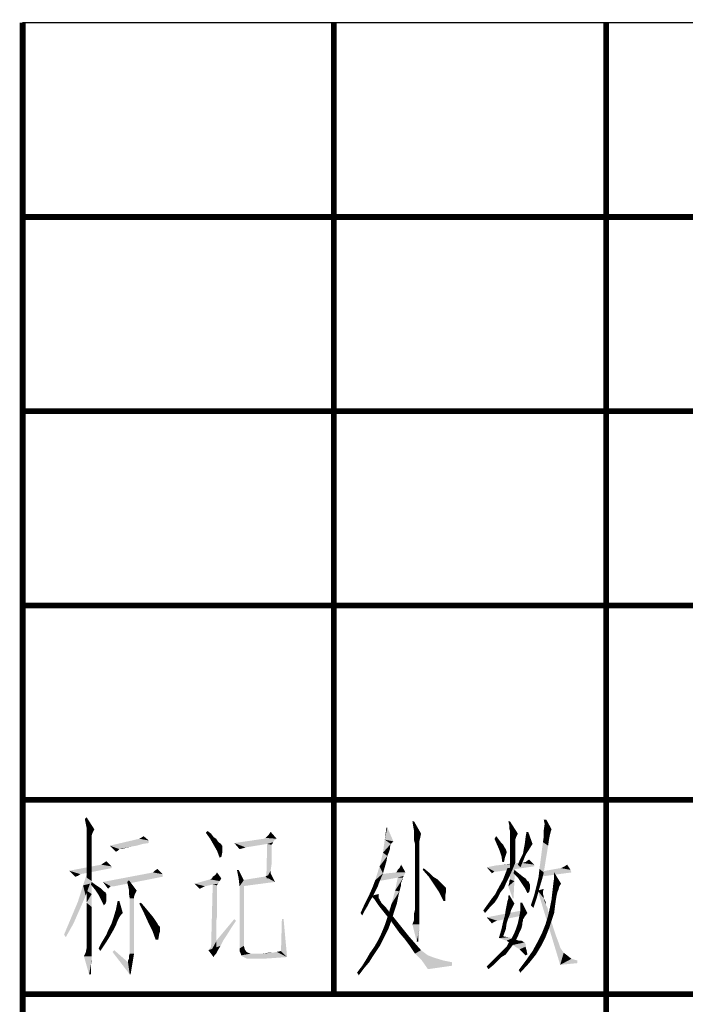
# Model space of a CAD drawing. Header units: millimetres. Extents: x 0 to 1782, y 0 to 1260.
# Tile 50 of 91: x 1227 to 1278, y 74 to 150. Entities that reach past the tile are written whole.
import ezdxf

# ---------------------------------------------------------------- set-up
doc = ezdxf.new("R2010")
doc.units = ezdxf.units.MM
doc.header["$LTSCALE"] = 98.01
doc.layers.get('0').update_dxf_attribs({"linetype": 'CONTINUOUS'})
doc.layers.add('G1000总_DXF_FORMAT', color=7, linetype='CONTINUOUS')

msp = doc.modelspace()

# ---------------------------------------------------------------- linework, layer by layer
at = {"color": 1, "linetype": 'CONTINUOUS'}
for points in [[(1231.861, 88.2), (1231.795, 88.533), (1231.928, 88.667)], [(1231.928, 87.867), (1231.861, 88.2), (1231.928, 88.667)], [(1231.928, 87.867), (1231.928, 88.667), (1232.528, 87.733)], [(1257.194, 88.333), (1257.128, 87.933), (1257.061, 88.333)], [(1257.194, 87.6), (1257.128, 87.933), (1257.194, 88.333)], [(1257.194, 87.6), (1257.194, 88.333), (1257.728, 87.4)], [(1264.594, 88.333), (1264.528, 88.067), (1264.461, 88.333)], [(1264.528, 87.8), (1264.528, 88.067), (1264.594, 88.333)], [(1264.594, 87.6), (1264.528, 87.8), (1264.594, 88.333)], [(1264.594, 87.6), (1264.594, 88.333), (1265.194, 87.4)], [(1267.394, 88.467), (1267.261, 88.133), (1267.194, 88.467)], [(1267.261, 88.133), (1267.394, 88.467), (1267.794, 87.733)], [(1232.528, 87.733), (1231.928, 87.6), (1231.928, 87.867)], [(1231.928, 87.467), (1231.928, 87.6), (1232.528, 87.733)], [(1231.928, 87.467), (1232.528, 87.733), (1232.395, 87.467)], [(1232.395, 87.467), (1231.928, 87.333), (1231.928, 87.467)], [(1231.928, 87.333), (1232.395, 87.467), (1232.328, 87.267)], [(1241.128, 87.467), (1241.261, 87.6), (1241.528, 87.4)], [(1241.528, 87.4), (1241.461, 87), (1241.128, 87.467)], [(1245.995, 87.333), (1246.128, 87.533), (1246.595, 87)], [(1255.128, 87.867), (1254.928, 86.933), (1255.061, 87.867)], [(1254.928, 86.933), (1255.128, 87.867), (1255.594, 86.8)], [(1257.728, 87.4), (1257.194, 87.333), (1257.194, 87.6)], [(1265.194, 87.4), (1264.594, 87.4), (1264.594, 87.6)], [(1265.728, 86.6), (1265.794, 87.133), (1265.994, 87.533)], [(1265.728, 86.6), (1265.994, 87.533), (1266.328, 86.6)], [(1265.994, 87.533), (1265.794, 87.133), (1265.861, 87.533)], [(1267.794, 87.733), (1267.194, 87.667), (1267.261, 88.133)], [(1267.194, 87.667), (1267.794, 87.733), (1267.728, 87.533)], [(1267.728, 87.533), (1267.194, 87.2), (1267.194, 87.667)], [(1267.728, 87.533), (1267.661, 87.267), (1267.194, 87.2)], [(1232.328, 87.267), (1231.928, 87.067), (1231.928, 87.333)], [(1232.328, 87.267), (1232.328, 87.133), (1231.928, 87.067)], [(1231.928, 87.067), (1232.328, 87.133), (1232.328, 86.867)], [(1232.328, 86.867), (1231.928, 86.667), (1231.928, 87.067)], [(1231.928, 86.667), (1232.328, 86.867), (1232.328, 86.533)], [(1232.328, 86.533), (1231.928, 86.2), (1231.928, 86.667)], [(1236.728, 86.867), (1233.728, 86.467), (1235.995, 87)], [(1236.728, 86.867), (1236.728, 86.667), (1233.728, 86.467)], [(1236.728, 86.667), (1236.261, 86.6), (1233.728, 86.467)], [(1236.728, 86.867), (1235.995, 87), (1236.128, 87.067)], [(1236.128, 87.067), (1236.328, 87.2), (1236.728, 86.867)], [(1241.528, 87.4), (1241.728, 87.133), (1241.461, 87)], [(1241.461, 87), (1241.728, 87.133), (1241.928, 87)], [(1241.928, 87), (1241.728, 86.533), (1241.461, 87)], [(1241.928, 87), (1242.061, 86.8), (1241.728, 86.533)], [(1242.061, 86.8), (1242.195, 86.667), (1241.728, 86.533)], [(1242.195, 86.667), (1242.328, 86.6), (1241.728, 86.533)], [(1246.595, 87), (1246.395, 86.867), (1243.328, 86.667)], [(1246.595, 87), (1243.328, 86.667), (1245.595, 87)], [(1246.395, 86.867), (1246.328, 86.733), (1243.328, 86.667)], [(1245.861, 86.6), (1243.328, 86.667), (1246.328, 86.733)], [(1243.328, 86.667), (1245.861, 86.6), (1244.195, 86.333)], [(1244.195, 86.333), (1243.728, 86.2), (1243.328, 86.667)], [(1246.595, 87), (1245.595, 87), (1245.728, 87.067)], [(1246.595, 87), (1245.728, 87.067), (1245.861, 87.2)], [(1246.595, 87), (1245.861, 87.2), (1245.995, 87.333)], [(1245.861, 86.6), (1246.328, 86.733), (1246.261, 86.6)], [(1255.394, 86.6), (1254.794, 85.933), (1254.928, 86.933)], [(1254.928, 86.933), (1255.594, 86.8), (1255.394, 86.6)], [(1257.194, 87.2), (1257.194, 87.333), (1257.728, 87.4)], [(1257.194, 87.067), (1257.194, 87.2), (1257.728, 87.4)], [(1257.194, 87.067), (1257.728, 87.4), (1257.661, 87.067)], [(1257.661, 87.067), (1257.194, 86.867), (1257.194, 87.067)], [(1257.194, 86.867), (1257.661, 87.067), (1257.594, 86.8)], [(1257.594, 86.8), (1257.261, 86.6), (1257.194, 86.867)], [(1257.594, 86.8), (1257.594, 86.733), (1257.261, 86.6)], [(1257.261, 86.6), (1257.594, 86.733), (1257.594, 86.533)], [(1263.394, 87), (1263.528, 87.2), (1263.728, 86.933)], [(1263.728, 86.933), (1263.594, 86.533), (1263.394, 87)], [(1263.728, 86.933), (1263.928, 86.667), (1263.594, 86.533)], [(1263.594, 86.533), (1263.928, 86.667), (1264.061, 86.533)], [(1265.194, 87.4), (1264.594, 87.333), (1264.594, 87.4)], [(1264.594, 87.2), (1264.594, 87.333), (1265.194, 87.4)], [(1264.594, 87.2), (1265.194, 87.4), (1265.061, 87.133)], [(1265.061, 87.133), (1264.594, 87), (1264.594, 87.2)], [(1264.594, 87), (1265.061, 87.133), (1264.994, 86.933)], [(1264.994, 86.933), (1264.594, 86.8), (1264.594, 87)], [(1264.594, 86.8), (1264.994, 86.933), (1264.994, 86.8)], [(1264.994, 86.8), (1264.994, 86.667), (1264.594, 86.533)], [(1264.994, 86.8), (1264.594, 86.533), (1264.594, 86.8)], [(1264.994, 86.667), (1264.994, 86.6), (1264.594, 86.533)], [(1267.528, 86.467), (1266.861, 84.667), (1267.128, 86.733)], [(1267.594, 86.933), (1267.128, 86.733), (1267.194, 87.2)], [(1267.128, 86.733), (1267.594, 86.933), (1267.528, 86.467)], [(1267.194, 87.2), (1267.661, 87.267), (1267.594, 86.933)], [(1231.928, 86.2), (1232.328, 86.533), (1232.328, 86)], [(1232.328, 86), (1231.928, 85.533), (1231.928, 86.2)], [(1231.928, 85.533), (1232.328, 86), (1232.328, 85.4)], [(1233.728, 86.467), (1236.261, 86.6), (1235.795, 86.467)], [(1233.728, 86.467), (1235.795, 86.467), (1235.395, 86.4)], [(1233.728, 86.467), (1235.395, 86.4), (1234.461, 86.2)], [(1234.461, 86.2), (1234.195, 86), (1233.728, 86.467)], [(1234.461, 86.2), (1234.395, 86.133), (1234.195, 86)], [(1234.395, 86.133), (1234.328, 86.067), (1234.195, 86)], [(1235.395, 86.4), (1235.128, 86.333), (1234.461, 86.2)], [(1235.128, 86.333), (1234.861, 86.267), (1234.461, 86.2)], [(1234.528, 86.2), (1234.461, 86.2), (1234.861, 86.267)], [(1234.595, 86.2), (1234.528, 86.2), (1234.861, 86.267)], [(1234.595, 86.2), (1234.861, 86.267), (1234.661, 86.2)], [(1241.728, 86.533), (1242.328, 86.6), (1242.328, 86.533)], [(1242.328, 86.533), (1241.995, 86.067), (1241.728, 86.533)], [(1242.328, 86.533), (1242.395, 86.467), (1241.995, 86.067)], [(1242.395, 86.467), (1242.395, 86.333), (1241.995, 86.067)], [(1242.395, 86.333), (1242.395, 86.2), (1241.995, 86.067)], [(1241.995, 86.067), (1242.395, 86.2), (1242.395, 85.933)], [(1242.395, 85.933), (1242.195, 85.533), (1241.995, 86.067)], [(1242.395, 85.933), (1242.328, 85.6), (1242.195, 85.533)], [(1244.195, 86.333), (1243.995, 86.267), (1243.728, 86.2)], [(1246.195, 86.533), (1245.795, 83.933), (1245.861, 86.6)], [(1246.195, 86.533), (1246.195, 86.467), (1245.795, 83.933)], [(1246.195, 86.467), (1246.195, 86.333), (1245.795, 83.933)], [(1246.195, 86.333), (1246.195, 86.133), (1245.795, 83.933)], [(1246.195, 86.133), (1246.195, 85.8), (1245.795, 83.933)], [(1245.861, 86.6), (1246.261, 86.6), (1246.195, 86.533)], [(1255.128, 85.667), (1254.528, 84.867), (1254.794, 85.933)], [(1255.394, 86.6), (1255.328, 86.333), (1254.794, 85.933)], [(1255.328, 86.333), (1255.328, 86.2), (1254.794, 85.933)], [(1255.328, 86.2), (1255.261, 86), (1254.794, 85.933)], [(1254.794, 85.933), (1255.261, 86), (1255.128, 85.667)], [(1257.594, 86.533), (1257.261, 86.267), (1257.261, 86.6)], [(1257.261, 86.267), (1257.594, 86.533), (1257.594, 86.267)], [(1257.594, 86.267), (1257.594, 85.867), (1257.261, 85.8)], [(1257.594, 86.267), (1257.261, 85.8), (1257.261, 86.267)], [(1264.061, 86.533), (1263.794, 86.067), (1263.594, 86.533)], [(1264.061, 86.533), (1264.128, 86.4), (1263.794, 86.067)], [(1264.128, 86.4), (1264.261, 86.2), (1263.794, 86.067)], [(1263.794, 86.067), (1264.261, 86.2), (1264.328, 86)], [(1264.328, 86), (1263.928, 85.667), (1263.794, 86.067)], [(1264.328, 86), (1264.328, 85.933), (1263.928, 85.667)], [(1264.328, 85.933), (1264.261, 85.733), (1263.928, 85.667)], [(1264.594, 86.533), (1264.994, 86.6), (1264.994, 86.533)], [(1264.994, 86.533), (1264.994, 86.4), (1264.594, 86.267)], [(1264.994, 86.533), (1264.594, 86.267), (1264.594, 86.533)], [(1264.594, 86.267), (1264.994, 86.4), (1264.994, 86.2)], [(1264.994, 86.2), (1264.594, 85.933), (1264.594, 86.267)], [(1264.994, 86.2), (1264.994, 86), (1264.594, 85.933)], [(1264.594, 85.933), (1264.994, 86), (1264.994, 85.733)], [(1264.994, 85.733), (1264.594, 85.6), (1264.594, 85.933)], [(1265.994, 86.067), (1265.594, 85.867), (1265.661, 86.267)], [(1265.594, 85.867), (1265.994, 86.067), (1265.861, 85.867)], [(1266.328, 86.6), (1265.661, 86.267), (1265.728, 86.6)], [(1265.661, 86.267), (1266.328, 86.6), (1265.994, 86.067)], [(1266.861, 84.667), (1267.528, 86.467), (1267.194, 84.4)], [(1232.328, 85.4), (1231.928, 84.8), (1231.928, 85.533)], [(1231.928, 84.8), (1232.328, 85.4), (1232.328, 84.6)], [(1233.861, 84.867), (1233.061, 85), (1233.261, 85.133)], [(1233.261, 85.133), (1233.461, 85.267), (1233.861, 84.867)], [(1246.195, 85.8), (1246.195, 85.467), (1245.795, 83.933)], [(1246.195, 85.467), (1246.195, 85), (1245.795, 83.933)], [(1255.128, 85.667), (1255.061, 85.267), (1254.528, 84.867)], [(1254.528, 84.867), (1255.061, 85.267), (1254.794, 84.333)], [(1257.261, 85.8), (1257.594, 85.867), (1257.594, 85.467)], [(1257.594, 85.467), (1257.261, 85.333), (1257.261, 85.8)], [(1257.261, 85.333), (1257.594, 85.467), (1257.594, 84.933)], [(1257.594, 84.933), (1257.261, 84.733), (1257.261, 85.333)], [(1263.928, 85.667), (1264.261, 85.733), (1264.194, 85.533)], [(1264.194, 85.533), (1263.994, 85.2), (1263.928, 85.667)], [(1263.994, 85.2), (1264.194, 85.533), (1264.128, 85.2)], [(1264.594, 85.6), (1264.994, 85.733), (1264.994, 85.467)], [(1264.994, 85.467), (1264.594, 85.2), (1264.594, 85.6)], [(1264.594, 85.2), (1264.994, 85.467), (1264.994, 85.133)], [(1264.994, 85.133), (1264.594, 84.867), (1264.594, 85.2)], [(1264.594, 84.6), (1264.594, 84.867), (1264.994, 85.133)], [(1264.594, 84.4), (1264.594, 84.6), (1264.994, 85.133)], [(1264.594, 84.2), (1264.594, 84.4), (1264.994, 85.133)], [(1264.594, 84.067), (1264.594, 84.2), (1264.994, 85.133)], [(1264.594, 84), (1264.594, 84.067), (1264.994, 85.133)], [(1264.594, 83.933), (1264.594, 84), (1264.994, 85.133)], [(1264.594, 83.867), (1264.594, 83.933), (1264.994, 85.133)], [(1264.594, 83.867), (1264.994, 85.133), (1264.928, 83.733)], [(1265.528, 85.133), (1264.994, 85.067), (1265.328, 85.133)], [(1266.461, 85), (1264.994, 85.067), (1265.528, 85.133)], [(1265.594, 85.267), (1265.194, 85), (1265.394, 85.467)], [(1265.194, 85), (1265.594, 85.267), (1265.394, 84.8)], [(1265.861, 85.867), (1265.728, 85.6), (1265.394, 85.467)], [(1265.861, 85.867), (1265.394, 85.467), (1265.594, 85.867)], [(1265.394, 85.467), (1265.728, 85.6), (1265.594, 85.267)], [(1265.794, 85.2), (1265.528, 85.133), (1265.728, 85.2)], [(1266.461, 85), (1265.528, 85.133), (1265.794, 85.2)], [(1265.794, 85.2), (1265.861, 85.267), (1266.061, 85.4)], [(1265.794, 85.2), (1266.061, 85.4), (1266.461, 85)], [(1233.861, 84.867), (1230.595, 84.533), (1233.061, 85)], [(1233.861, 84.867), (1233.861, 84.733), (1230.595, 84.533)], [(1230.595, 84.533), (1233.861, 84.733), (1231.461, 84.267)], [(1231.461, 84.267), (1231.061, 84.067), (1230.595, 84.533)], [(1232.195, 83.533), (1231.661, 83.4), (1232.061, 84.6)], [(1232.328, 84.6), (1231.928, 84), (1231.928, 84.8)], [(1231.928, 84), (1232.328, 84.6), (1232.328, 83.733)], [(1237.795, 84.267), (1233.195, 83.667), (1237.061, 84.4)], [(1237.061, 84.4), (1237.195, 84.533), (1237.395, 84.667)], [(1237.061, 84.4), (1237.395, 84.667), (1237.795, 84.267)], [(1241.861, 84.2), (1241.995, 84.4), (1242.328, 83.933)], [(1243.661, 84.6), (1243.661, 83.933), (1243.528, 84.6)], [(1243.661, 83.933), (1243.661, 84.6), (1244.061, 83.8)], [(1246.195, 85), (1246.128, 84.533), (1245.795, 83.933)], [(1245.795, 83.933), (1246.128, 84.533), (1246.128, 83.933)], [(1254.794, 84.333), (1254.194, 83.8), (1254.528, 84.867)], [(1256.528, 84.4), (1254.528, 84.267), (1255.794, 84.4)], [(1254.528, 84.267), (1256.528, 84.4), (1256.461, 84.267)], [(1256.528, 84.4), (1255.794, 84.4), (1255.861, 84.467)], [(1255.861, 84.467), (1255.928, 84.6), (1256.061, 84.733)], [(1256.528, 84.4), (1255.861, 84.467), (1256.061, 84.733)], [(1256.061, 84.733), (1256.194, 85), (1256.528, 84.4)], [(1257.261, 84.733), (1257.594, 84.933), (1257.594, 84.267)], [(1257.594, 84.267), (1257.261, 84.067), (1257.261, 84.733)], [(1257.861, 84.6), (1257.928, 84.733), (1258.328, 84.4)], [(1258.328, 84.4), (1258.328, 84.067), (1257.861, 84.6)], [(1258.328, 84.067), (1258.328, 84.4), (1258.661, 84.067)], [(1266.461, 84.867), (1262.794, 84.8), (1263.461, 84.933)], [(1263.394, 84.467), (1262.794, 84.8), (1266.461, 84.867)], [(1263.394, 84.467), (1263.194, 84.333), (1262.794, 84.8)], [(1263.394, 84.467), (1266.461, 84.867), (1263.594, 84.467)], [(1266.461, 85), (1263.461, 84.933), (1264.061, 85)], [(1263.461, 84.933), (1266.461, 85), (1266.461, 84.867)], [(1264.994, 85.067), (1264.061, 85), (1264.594, 85.067)], [(1266.461, 85), (1264.061, 85), (1264.994, 85.067)], [(1264.594, 84.2), (1264.061, 83.867), (1264.394, 84.733)], [(1264.394, 84.733), (1264.861, 84.8), (1264.594, 84.2)], [(1264.861, 84.333), (1264.928, 84.6), (1265.594, 84.067)], [(1267.194, 84.4), (1266.794, 84.067), (1266.861, 84.667)], [(1266.794, 84.067), (1267.194, 84.4), (1267.061, 83.867)], [(1269.328, 84.4), (1266.861, 84.067), (1266.994, 84.467)], [(1268.528, 84.733), (1269.261, 84.6), (1266.994, 84.467)], [(1268.528, 84.733), (1266.994, 84.467), (1268.461, 84.733)], [(1266.994, 84.467), (1269.261, 84.6), (1269.328, 84.4)], [(1267.994, 84), (1267.994, 84.4), (1268.528, 83.533)], [(1269.261, 84.6), (1268.528, 84.733), (1268.661, 84.8)], [(1269.261, 84.6), (1268.661, 84.8), (1268.794, 84.867)], [(1268.794, 84.867), (1268.994, 85), (1269.261, 84.6)], [(1231.461, 84.267), (1231.261, 84.133), (1231.061, 84.067)], [(1232.328, 83.733), (1231.928, 83), (1231.928, 84)], [(1231.928, 83), (1232.328, 83.733), (1232.328, 82.733)], [(1232.261, 83.467), (1232.328, 83.667), (1232.595, 83.467)], [(1237.795, 84.267), (1237.795, 84.067), (1233.195, 83.667)], [(1233.795, 83.333), (1233.195, 83.667), (1237.795, 84.067)], [(1233.195, 83.667), (1233.795, 83.333), (1233.728, 83.267)], [(1233.728, 83.267), (1233.595, 83.133), (1233.195, 83.667)], [(1233.928, 83.333), (1233.795, 83.333), (1237.795, 84.067)], [(1233.928, 83.333), (1237.795, 84.067), (1234.061, 83.333)], [(1235.128, 83.4), (1235.061, 83.667), (1235.195, 83.8)], [(1235.195, 83.067), (1235.128, 83.4), (1235.195, 83.8)], [(1235.195, 83.067), (1235.195, 83.8), (1235.795, 83)], [(1242.195, 83.733), (1240.261, 83.533), (1241.461, 83.867)], [(1242.195, 83.733), (1242.128, 83.6), (1240.261, 83.533)], [(1242.328, 83.933), (1241.461, 83.867), (1241.595, 83.933)], [(1241.461, 83.867), (1242.328, 83.933), (1242.195, 83.733)], [(1241.595, 83.933), (1241.661, 84.067), (1241.861, 84.2)], [(1242.328, 83.933), (1241.595, 83.933), (1241.861, 84.2)], [(1244.061, 83.8), (1243.728, 83.333), (1243.661, 83.933)], [(1243.728, 83.333), (1244.061, 83.8), (1244.061, 78.733)], [(1245.728, 84.067), (1243.928, 83.8), (1245.595, 84.067)], [(1246.461, 83.667), (1243.928, 83.8), (1245.728, 84.067)], [(1246.461, 83.667), (1243.928, 83.333), (1243.928, 83.8)], [(1245.728, 84.067), (1245.795, 84.133), (1245.995, 84.2)], [(1246.461, 83.667), (1245.728, 84.067), (1245.995, 84.2)], [(1245.995, 84.2), (1246.128, 84.333), (1246.461, 83.667)], [(1254.461, 83.533), (1253.994, 83.267), (1254.194, 83.8)], [(1254.194, 83.8), (1254.794, 84.333), (1254.461, 83.533)], [(1256.461, 84.267), (1256.394, 84.133), (1254.461, 83.733)], [(1256.461, 84.267), (1254.461, 83.733), (1254.528, 84.267)], [(1256.394, 84.133), (1255.928, 84), (1254.461, 83.733)], [(1256.328, 84), (1256.328, 83.933), (1255.728, 83)], [(1256.328, 84), (1255.728, 83), (1255.928, 84)], [(1256.328, 83.933), (1256.261, 83.8), (1255.728, 83)], [(1256.261, 83.8), (1256.261, 83.733), (1255.728, 83)], [(1256.261, 83.733), (1256.194, 83.6), (1255.728, 83)], [(1255.928, 84), (1256.394, 84.133), (1256.328, 84)], [(1256.328, 83.933), (1256.328, 83.867), (1256.261, 83.8)], [(1257.261, 84.067), (1257.594, 84.267), (1257.594, 83.6)], [(1257.594, 83.6), (1257.261, 83.4), (1257.261, 84.067)], [(1258.661, 84.067), (1258.728, 83.467), (1258.328, 84.067)], [(1258.661, 84.067), (1258.994, 83.867), (1258.728, 83.467)], [(1258.994, 83.867), (1259.194, 83.667), (1258.728, 83.467)], [(1258.728, 83.467), (1259.194, 83.667), (1259.394, 83.467)], [(1264.328, 83.667), (1263.661, 83.133), (1264.061, 83.867)], [(1264.328, 83.667), (1264.128, 83.2), (1263.661, 83.133)], [(1264.061, 83.867), (1264.594, 84.2), (1264.328, 83.667)], [(1264.461, 83.333), (1264.528, 83.6), (1264.928, 83.733)], [(1264.794, 82.4), (1264.461, 83.333), (1264.928, 83.733)], [(1264.928, 83.733), (1264.528, 83.733), (1264.594, 83.867)], [(1264.928, 83.733), (1264.528, 83.6), (1264.528, 83.733)], [(1264.794, 82.4), (1264.928, 83.733), (1264.861, 82.4)], [(1265.594, 84.067), (1265.194, 84), (1264.861, 84.333)], [(1265.194, 84), (1265.594, 84.067), (1265.794, 83.933)], [(1265.794, 83.933), (1265.461, 83.6), (1265.194, 84)], [(1265.794, 83.933), (1265.928, 83.733), (1265.461, 83.6)], [(1265.928, 83.733), (1266.061, 83.667), (1265.461, 83.6)], [(1265.461, 83.6), (1266.061, 83.667), (1266.061, 83.6)], [(1267.061, 83.867), (1266.661, 83.467), (1266.794, 84.067)], [(1266.661, 83.467), (1267.061, 83.867), (1266.861, 83.2)], [(1268.528, 83.533), (1267.928, 83.533), (1267.994, 84)], [(1231.861, 82.6), (1231.261, 82.133), (1231.661, 83.4)], [(1231.661, 83.4), (1232.195, 83.533), (1231.861, 82.6)], [(1232.328, 82.733), (1231.928, 82.067), (1231.928, 83)], [(1232.595, 83.467), (1232.595, 83.067), (1232.261, 83.467)], [(1232.595, 83.467), (1232.795, 83.333), (1232.595, 83.067)], [(1232.795, 83.333), (1232.995, 83.2), (1232.595, 83.067)], [(1232.595, 83.067), (1232.995, 83.2), (1233.128, 83.067)], [(1233.128, 83.067), (1232.861, 82.667), (1232.595, 83.067)], [(1233.128, 83.067), (1233.261, 82.933), (1232.861, 82.667)], [(1233.261, 82.933), (1233.395, 82.867), (1232.861, 82.667)], [(1233.395, 82.867), (1233.395, 82.8), (1232.861, 82.667)], [(1235.795, 83), (1235.195, 82.8), (1235.195, 83.067)], [(1235.195, 82.8), (1235.795, 83), (1235.661, 82.733)], [(1240.261, 83.533), (1242.128, 83.6), (1242.061, 83.533)], [(1240.261, 83.533), (1242.061, 83.533), (1241.661, 83.467)], [(1240.261, 83.533), (1241.661, 83.467), (1241.061, 83.333)], [(1241.061, 83.333), (1240.661, 83.133), (1240.261, 83.533)], [(1241.061, 83.333), (1240.928, 83.267), (1240.661, 83.133)], [(1241.995, 83.4), (1241.528, 78.333), (1241.661, 83.467)], [(1241.995, 83.4), (1241.995, 83.333), (1241.528, 78.333)], [(1241.995, 83.333), (1241.995, 83.2), (1241.528, 78.333)], [(1241.995, 83.2), (1241.995, 83.067), (1241.528, 78.333)], [(1241.995, 83.067), (1241.995, 82.867), (1241.528, 78.333)], [(1241.995, 82.867), (1241.995, 82.667), (1241.528, 78.333)], [(1241.661, 83.467), (1242.061, 83.533), (1241.995, 83.4)], [(1244.061, 78.733), (1243.728, 78.533), (1243.728, 83.333)], [(1254.261, 83.067), (1253.728, 82.667), (1253.994, 83.267)], [(1254.261, 83.067), (1254.128, 82.8), (1253.728, 82.667)], [(1254.461, 83.533), (1254.394, 83.333), (1253.994, 83.267)], [(1253.994, 83.267), (1254.394, 83.333), (1254.261, 83.067)], [(1256.061, 82.933), (1255.461, 82), (1255.728, 83)], [(1256.061, 82.933), (1255.994, 82.667), (1255.461, 82)], [(1256.194, 83.6), (1256.194, 83.4), (1255.728, 83)], [(1256.194, 83.4), (1256.128, 83.2), (1255.728, 83)], [(1255.728, 83), (1256.128, 83.2), (1256.061, 82.933)], [(1257.261, 83.4), (1257.594, 83.6), (1257.594, 82.867)], [(1257.594, 82.867), (1257.261, 82.8), (1257.261, 83.4)], [(1257.261, 82.333), (1257.261, 82.8), (1257.594, 82.867)], [(1257.261, 82.333), (1257.594, 82.867), (1257.594, 82.267)], [(1259.394, 83.467), (1259.128, 82.867), (1258.728, 83.467)], [(1259.394, 83.467), (1259.528, 83.333), (1259.128, 82.867)], [(1259.528, 83.333), (1259.594, 83.267), (1259.128, 82.867)], [(1259.594, 83.267), (1259.661, 83.2), (1259.128, 82.867)], [(1259.661, 83.2), (1259.661, 83.133), (1259.128, 82.867)], [(1259.661, 83.133), (1259.661, 82.933), (1259.128, 82.867)], [(1259.128, 82.867), (1259.661, 82.933), (1259.594, 82.6)], [(1259.594, 82.6), (1259.461, 82.2), (1259.128, 82.867)], [(1263.861, 82.867), (1263.461, 82.733), (1263.661, 83.133)], [(1263.461, 82.733), (1263.861, 82.867), (1263.661, 82.467)], [(1263.661, 83.133), (1264.128, 83.2), (1263.861, 82.867)], [(1266.061, 83.6), (1265.728, 83.2), (1265.461, 83.6)], [(1266.061, 83.6), (1266.128, 83.467), (1265.728, 83.2)], [(1266.128, 83.467), (1266.128, 83.333), (1265.728, 83.2)], [(1265.728, 83.2), (1266.128, 83.333), (1266.128, 83.133)], [(1266.128, 83.133), (1265.928, 82.8), (1265.728, 83.2)], [(1266.128, 83.133), (1266.061, 82.867), (1265.928, 82.8)], [(1266.861, 83.2), (1266.461, 82.667), (1266.661, 83.467)], [(1266.461, 82.667), (1266.861, 83.2), (1266.661, 82.467)], [(1266.728, 83), (1267.194, 83.133), (1267.128, 82.933)], [(1266.728, 83), (1267.128, 82.933), (1267.128, 82.733)], [(1266.728, 83), (1267.128, 82.733), (1267.194, 82.4)], [(1267.194, 82.4), (1268.461, 77.267), (1266.728, 83)], [(1268.261, 82.933), (1268.194, 82.667), (1267.794, 82.333)], [(1268.261, 82.933), (1267.794, 82.333), (1267.861, 82.933)], [(1268.528, 83.533), (1268.394, 83.333), (1267.861, 82.933)], [(1268.528, 83.533), (1267.861, 82.933), (1267.928, 83.533)], [(1268.394, 83.333), (1268.328, 83.067), (1267.861, 82.933)], [(1267.861, 82.933), (1268.328, 83.067), (1268.261, 82.933)], [(1231.395, 81.533), (1230.728, 80.867), (1231.261, 82.133)], [(1231.261, 82.133), (1231.861, 82.6), (1231.395, 81.533)], [(1231.928, 82.067), (1232.328, 82.733), (1232.328, 81.733)], [(1233.395, 82.8), (1233.461, 82.733), (1232.861, 82.667)], [(1232.861, 82.667), (1233.461, 82.733), (1233.461, 82.6)], [(1233.461, 82.6), (1233.061, 82.267), (1232.861, 82.667)], [(1233.461, 82.6), (1233.461, 82.467), (1233.061, 82.267)], [(1233.061, 82.267), (1233.461, 82.467), (1233.461, 82.2)], [(1233.461, 82.2), (1233.261, 81.867), (1233.061, 82.267)], [(1233.461, 82.2), (1233.395, 82), (1233.261, 81.867)], [(1234.461, 82.2), (1234.195, 81.533), (1234.328, 82.2)], [(1234.195, 81.533), (1234.461, 82.2), (1234.728, 81.267)], [(1235.661, 82.733), (1235.261, 82.4), (1235.195, 82.8)], [(1235.661, 82.733), (1235.595, 82.533), (1235.261, 82.4)], [(1235.261, 82.4), (1235.595, 82.533), (1235.595, 82.4)], [(1235.595, 82.4), (1235.595, 82.133), (1235.261, 78.133)], [(1235.595, 82.4), (1235.261, 78.133), (1235.261, 82.4)], [(1235.595, 82.133), (1235.595, 81.8), (1235.261, 78.133)], [(1241.995, 82.667), (1241.995, 82.4), (1241.528, 78.333)], [(1241.995, 82.4), (1241.995, 82.133), (1241.528, 78.333)], [(1241.995, 82.133), (1241.995, 81.8), (1241.528, 78.333)], [(1253.994, 82.533), (1253.394, 82), (1253.728, 82.667)], [(1253.994, 82.533), (1253.794, 82.2), (1253.394, 82)], [(1253.394, 82), (1253.794, 82.2), (1253.594, 81.8)], [(1253.728, 82.667), (1254.128, 82.8), (1253.994, 82.533)], [(1253.928, 82.6), (1254.461, 82.733), (1254.461, 82.6)], [(1254.461, 82.6), (1253.928, 82.533), (1253.928, 82.6)], [(1253.994, 82.467), (1253.928, 82.533), (1254.461, 82.6)], [(1253.994, 82.467), (1254.461, 82.6), (1254.461, 82.467)], [(1254.461, 82.467), (1254.128, 82.333), (1253.994, 82.467)], [(1254.461, 82.467), (1254.461, 82.4), (1254.128, 82.333)], [(1254.128, 82.333), (1254.461, 82.4), (1254.528, 82.333)], [(1254.528, 82.333), (1254.261, 82.133), (1254.128, 82.333)], [(1254.528, 82.333), (1254.528, 82.267), (1254.261, 82.133)], [(1254.528, 82.267), (1254.594, 82.2), (1254.261, 82.133)], [(1254.261, 82.133), (1254.594, 82.2), (1254.661, 82.067)], [(1254.661, 82.067), (1254.394, 81.933), (1254.261, 82.133)], [(1255.461, 82), (1255.994, 82.667), (1255.861, 82)], [(1257.594, 82.267), (1257.261, 81.867), (1257.261, 82.333)], [(1257.261, 81.867), (1257.594, 82.267), (1257.594, 81.733)], [(1259.461, 82.2), (1259.594, 82.6), (1259.594, 82.2)], [(1263.394, 82.067), (1262.861, 81.933), (1263.194, 82.4)], [(1263.661, 82.467), (1263.194, 82.4), (1263.461, 82.733)], [(1263.194, 82.4), (1263.661, 82.467), (1263.394, 82.067)], [(1264.928, 82), (1264.328, 81.867), (1264.394, 82.2)], [(1264.928, 82), (1264.394, 82.2), (1264.461, 82.4)], [(1264.461, 82.4), (1264.461, 82.6), (1264.528, 82.667)], [(1264.461, 82.4), (1264.528, 82.667), (1264.928, 82)], [(1266.661, 82.467), (1266.194, 81.867), (1266.461, 82.667)], [(1266.194, 81.867), (1266.661, 82.467), (1266.394, 81.667)], [(1267.128, 82.733), (1267.194, 82.533), (1267.194, 82.467)], [(1267.128, 82.733), (1267.194, 82.467), (1267.194, 82.4)], [(1267.194, 82.4), (1267.261, 82.267), (1267.328, 81.933)], [(1267.194, 82.4), (1267.328, 81.933), (1268.461, 77.267)], [(1267.261, 82.267), (1267.328, 82.133), (1267.328, 81.933)], [(1268.128, 82.267), (1267.661, 81.667), (1267.794, 82.333)], [(1268.128, 82.267), (1268.061, 81.8), (1267.661, 81.667)], [(1267.794, 82.333), (1268.194, 82.667), (1268.128, 82.267)], [(1230.728, 80.867), (1231.395, 81.533), (1230.928, 80.467)], [(1232.328, 81.733), (1231.928, 81.2), (1231.928, 82.067)], [(1231.928, 81.2), (1232.328, 81.733), (1232.328, 80.867)], [(1234.728, 81.267), (1233.995, 80.867), (1234.195, 81.533)], [(1235.595, 81.8), (1235.595, 81.333), (1235.261, 78.133)], [(1235.595, 81.333), (1235.595, 80.733), (1235.261, 78.133)], [(1235.995, 82), (1236.128, 82.067), (1236.528, 81.6)], [(1236.528, 81.6), (1236.328, 81.333), (1235.995, 82)], [(1236.328, 81.333), (1236.528, 81.6), (1236.861, 81.2)], [(1236.861, 81.2), (1236.661, 80.6), (1236.328, 81.333)], [(1241.995, 81.8), (1241.995, 81.4), (1241.528, 78.333)], [(1241.995, 81.4), (1241.995, 81), (1241.528, 78.333)], [(1253.594, 81.8), (1253.061, 81.267), (1253.394, 82)], [(1253.594, 81.8), (1253.394, 81.467), (1253.061, 81.267)], [(1253.061, 81.267), (1253.394, 81.467), (1253.194, 81.067)], [(1254.394, 81.933), (1254.661, 82.067), (1254.794, 81.933)], [(1254.794, 81.933), (1254.594, 81.667), (1254.394, 81.933)], [(1254.794, 81.933), (1254.994, 81.733), (1254.594, 81.667)], [(1254.594, 81.667), (1254.994, 81.733), (1255.194, 81.467)], [(1255.194, 81.467), (1254.861, 81.333), (1254.594, 81.667)], [(1254.861, 81.333), (1255.194, 81.467), (1255.461, 81.133)], [(1255.461, 81.133), (1255.128, 81), (1254.861, 81.333)], [(1255.861, 82), (1255.661, 81.4), (1255.194, 81.133)], [(1255.861, 82), (1255.194, 81.133), (1255.461, 82)], [(1255.194, 81.133), (1255.661, 81.4), (1255.461, 80.733)], [(1257.194, 81.267), (1257.261, 81.533), (1257.594, 81.733)], [(1257.194, 81.267), (1257.594, 81.733), (1257.594, 81.267)], [(1257.594, 81.733), (1257.261, 81.533), (1257.261, 81.867)], [(1263.061, 81.733), (1262.528, 81.467), (1262.861, 81.933)], [(1262.528, 81.467), (1263.061, 81.733), (1262.661, 81.267)], [(1265.528, 81.067), (1262.794, 80.933), (1265.528, 81.467)], [(1262.861, 81.933), (1263.394, 82.067), (1263.061, 81.733)], [(1264.661, 81.467), (1264.194, 81.067), (1264.261, 81.533)], [(1264.661, 81.467), (1264.594, 81.2), (1264.194, 81.067)], [(1264.861, 81.867), (1264.794, 81.733), (1264.261, 81.533)], [(1264.861, 81.867), (1264.261, 81.533), (1264.328, 81.867)], [(1264.261, 81.533), (1264.794, 81.733), (1264.661, 81.467)], [(1264.328, 81.867), (1264.928, 82), (1264.861, 81.867)], [(1265.928, 81.267), (1265.261, 80.8), (1265.394, 81.467)], [(1265.528, 82.067), (1265.394, 81.467), (1265.394, 82.067)], [(1265.394, 81.467), (1265.528, 82.067), (1265.928, 81.267)], [(1267.328, 81.933), (1267.461, 81.733), (1268.461, 77.267)], [(1267.461, 81.733), (1267.528, 81.467), (1268.461, 77.267)], [(1267.994, 81.267), (1267.528, 81.067), (1267.661, 81.667)], [(1267.528, 81.467), (1267.594, 81.2), (1268.461, 77.267)], [(1267.661, 81.667), (1268.061, 81.8), (1267.994, 81.267)], [(1230.928, 80.467), (1230.195, 79.6), (1230.728, 80.867)], [(1232.328, 80.867), (1231.928, 80.467), (1231.928, 81.2)], [(1231.928, 80.467), (1232.328, 80.867), (1232.328, 80.067)], [(1234.328, 80.667), (1233.861, 80.467), (1233.928, 80.667)], [(1233.861, 80.467), (1234.328, 80.667), (1234.195, 80.333)], [(1233.928, 80.667), (1233.995, 80.867), (1234.461, 80.933)], [(1233.928, 80.667), (1234.461, 80.933), (1234.328, 80.667)], [(1234.728, 81.267), (1234.595, 81.133), (1233.995, 80.867)], [(1234.595, 81.133), (1234.461, 80.933), (1233.995, 80.867)], [(1235.595, 80.733), (1235.595, 80), (1235.261, 78.133)], [(1236.861, 81.2), (1237.128, 80.867), (1236.661, 80.6)], [(1237.128, 80.867), (1237.261, 80.667), (1236.661, 80.6)], [(1236.661, 80.6), (1237.261, 80.667), (1237.395, 80.467)], [(1237.395, 80.467), (1236.995, 79.933), (1236.661, 80.6)], [(1243.461, 80.667), (1241.328, 78.4), (1243.328, 80.8)], [(1243.461, 80.667), (1243.061, 80.067), (1241.328, 78.4)], [(1241.995, 81), (1241.928, 80.6), (1241.528, 78.333)], [(1241.928, 80.6), (1241.928, 80.133), (1241.528, 78.333)], [(1247.128, 80.8), (1246.928, 78.333), (1246.995, 80.8)], [(1246.928, 78.333), (1247.128, 80.8), (1247.395, 77.867)], [(1254.794, 80), (1254.928, 80.333), (1255.461, 80.733)], [(1254.794, 80), (1255.461, 80.733), (1255.194, 80)], [(1255.461, 80.733), (1254.928, 80.333), (1255.194, 81.133)], [(1255.128, 81), (1255.461, 81.133), (1255.728, 80.8)], [(1255.728, 80.8), (1255.394, 80.667), (1255.128, 81)], [(1255.728, 80.2), (1255.394, 80.667), (1255.728, 80.8)], [(1255.728, 80.2), (1255.728, 80.8), (1256.261, 80.133)], [(1257.594, 80.667), (1257.061, 80.4), (1257.194, 80.733)], [(1257.594, 80.667), (1257.594, 80.467), (1257.061, 80.4)], [(1257.594, 81.267), (1257.194, 81.067), (1257.194, 81.267)], [(1257.194, 81), (1257.194, 81.067), (1257.594, 81.267)], [(1257.194, 81), (1257.594, 81.267), (1257.594, 80.933)], [(1257.594, 80.933), (1257.194, 80.733), (1257.194, 81)], [(1257.194, 80.733), (1257.594, 80.933), (1257.594, 80.667)], [(1262.794, 80.933), (1265.528, 81.067), (1263.594, 80.667)], [(1262.794, 80.933), (1263.594, 80.667), (1263.394, 80.6)], [(1263.394, 80.6), (1263.194, 80.467), (1262.794, 80.933)], [(1264.328, 80.467), (1263.928, 80), (1264.061, 80.6)], [(1264.461, 80.867), (1264.061, 80.6), (1264.194, 81.067)], [(1264.061, 80.6), (1264.461, 80.867), (1264.328, 80.467)], [(1264.194, 81.067), (1264.594, 81.2), (1264.461, 80.867)], [(1265.594, 80.8), (1265.594, 80.667), (1265.194, 80.467)], [(1265.594, 80.8), (1265.194, 80.467), (1265.261, 80.8)], [(1265.194, 80.467), (1265.594, 80.667), (1265.528, 80.467)], [(1265.928, 81.267), (1265.728, 81), (1265.261, 80.8)], [(1265.728, 81), (1265.661, 80.867), (1265.261, 80.8)], [(1265.261, 80.8), (1265.661, 80.867), (1265.594, 80.8)], [(1267.794, 80.667), (1267.328, 80.4), (1267.528, 81.067)], [(1267.328, 80.4), (1267.794, 80.667), (1267.594, 80.067)], [(1267.528, 81.067), (1267.994, 81.267), (1267.794, 80.667)], [(1267.594, 81.2), (1267.728, 80.8), (1268.461, 77.267)], [(1267.728, 80.8), (1267.928, 80.133), (1268.461, 77.267)], [(1230.195, 79.6), (1230.928, 80.467), (1230.328, 79.4)], [(1232.328, 80.067), (1231.928, 79.867), (1231.928, 80.467)], [(1231.928, 79.867), (1232.328, 80.067), (1232.328, 79.467)], [(1232.328, 79.467), (1231.928, 79.333), (1231.928, 79.867)], [(1233.995, 79.933), (1233.461, 79.6), (1233.595, 79.933)], [(1233.461, 79.6), (1233.995, 79.933), (1233.728, 79.467)], [(1233.595, 79.933), (1233.728, 80.2), (1234.195, 80.333)], [(1233.595, 79.933), (1234.195, 80.333), (1233.995, 79.933)], [(1234.195, 80.333), (1233.728, 80.2), (1233.861, 80.467)], [(1235.595, 80), (1235.595, 79.133), (1235.261, 78.133)], [(1237.395, 80.467), (1237.461, 80.333), (1236.995, 79.933)], [(1237.461, 80.333), (1237.528, 80.267), (1236.995, 79.933)], [(1237.528, 80.267), (1237.595, 80.2), (1236.995, 79.933)], [(1237.595, 80.2), (1237.595, 80.067), (1236.995, 79.933)], [(1236.995, 79.933), (1237.595, 80.067), (1237.595, 79.867)], [(1237.595, 79.867), (1237.261, 79.2), (1236.995, 79.933)], [(1237.595, 79.867), (1237.528, 79.6), (1237.261, 79.2)], [(1243.061, 80.067), (1242.728, 79.533), (1241.328, 78.4)], [(1241.928, 80.133), (1241.928, 79.6), (1241.528, 78.333)], [(1255.194, 80), (1254.994, 79.6), (1254.594, 79.533)], [(1255.194, 80), (1254.594, 79.533), (1254.794, 80)], [(1256.261, 80.133), (1256.061, 79.733), (1255.728, 80.2)], [(1256.061, 79.733), (1256.261, 80.133), (1256.794, 79.467)], [(1257.061, 80.4), (1257.594, 80.467), (1257.594, 80.4)], [(1257.594, 80.4), (1257.394, 79.067), (1257.061, 80.4)], [(1257.594, 80.4), (1257.594, 80.267), (1257.394, 79.067)], [(1257.594, 80.267), (1257.594, 80), (1257.394, 79.067)], [(1257.594, 80), (1257.528, 79.6), (1257.394, 79.067)], [(1264.261, 80), (1264.061, 79.467), (1263.728, 79.333)], [(1264.261, 80), (1263.728, 79.333), (1263.928, 80)], [(1263.928, 80), (1264.328, 80.467), (1264.261, 80)], [(1265.461, 80.067), (1265.328, 79.8), (1264.928, 79.733)], [(1265.461, 80.067), (1264.928, 79.733), (1265.061, 80.067)], [(1265.528, 80.467), (1265.528, 80.333), (1265.061, 80.067)], [(1265.528, 80.467), (1265.061, 80.067), (1265.194, 80.467)], [(1265.061, 80.067), (1265.528, 80.333), (1265.461, 80.067)], [(1267.594, 80.067), (1267.061, 79.733), (1267.328, 80.4)], [(1267.061, 79.733), (1267.594, 80.067), (1267.328, 79.4)], [(1267.928, 80.133), (1268.128, 79.533), (1268.461, 77.267)], [(1231.928, 79.333), (1232.328, 79.467), (1232.328, 79)], [(1232.328, 79), (1231.928, 78.933), (1231.928, 79.333)], [(1233.061, 78.933), (1233.261, 79.267), (1233.728, 79.467)], [(1233.061, 78.933), (1233.728, 79.467), (1233.395, 78.933)], [(1233.728, 79.467), (1233.261, 79.267), (1233.461, 79.6)], [(1235.261, 78.133), (1235.595, 79.133), (1235.595, 78.133)], [(1237.261, 79.2), (1237.528, 79.6), (1237.461, 79.2)], [(1242.728, 79.533), (1242.461, 79.133), (1241.328, 78.4)], [(1242.461, 79.133), (1242.261, 78.733), (1241.328, 78.4)], [(1241.928, 79.6), (1241.928, 79.067), (1241.528, 78.333)], [(1241.928, 79.067), (1241.928, 78.467), (1241.528, 78.333)], [(1254.594, 78.8), (1254.128, 78.667), (1254.394, 79.133)], [(1254.794, 79.2), (1254.394, 79.133), (1254.594, 79.533)], [(1254.394, 79.133), (1254.794, 79.2), (1254.594, 78.8)], [(1254.594, 79.533), (1254.994, 79.6), (1254.794, 79.2)], [(1256.794, 79.467), (1256.461, 79.267), (1256.061, 79.733)], [(1256.461, 79.267), (1256.794, 79.467), (1257.261, 78.933)], [(1257.261, 78.933), (1256.861, 78.733), (1256.461, 79.267)], [(1257.394, 79.067), (1257.528, 79.6), (1257.528, 79.067)], [(1264.061, 79.467), (1264.461, 79.4), (1263.728, 79.333)], [(1263.728, 79.333), (1264.461, 79.4), (1264.794, 79.333)], [(1264.794, 79.333), (1264.328, 79.133), (1263.728, 79.333)], [(1264.794, 79.333), (1265.061, 79.2), (1264.328, 79.133)], [(1264.328, 79.133), (1265.061, 79.2), (1265.261, 79.133)], [(1265.261, 79.133), (1264.794, 78.8), (1264.328, 79.133)], [(1264.994, 79.067), (1264.461, 78.933), (1264.661, 79.133)], [(1264.461, 78.933), (1264.994, 79.067), (1264.861, 78.867)], [(1264.661, 79.133), (1264.728, 79.333), (1265.194, 79.467)], [(1264.661, 79.133), (1265.194, 79.467), (1264.994, 79.067)], [(1265.194, 79.467), (1264.728, 79.333), (1264.928, 79.733)], [(1265.461, 79.133), (1265.594, 79.067), (1264.794, 78.8)], [(1265.261, 79.133), (1265.461, 79.133), (1264.794, 78.8)], [(1265.594, 79.067), (1265.661, 79), (1264.794, 78.8)], [(1264.928, 79.733), (1265.328, 79.8), (1265.194, 79.467)], [(1266.994, 78.733), (1266.328, 78.333), (1266.728, 79.067)], [(1267.328, 79.4), (1266.728, 79.067), (1267.061, 79.733)], [(1266.728, 79.067), (1267.328, 79.4), (1266.994, 78.733)], [(1268.128, 79.533), (1268.328, 79), (1268.461, 77.267)], [(1232.328, 78.333), (1231.861, 78.2), (1231.928, 78.533)], [(1232.328, 78.333), (1232.328, 78.267), (1231.861, 78.2)], [(1231.928, 78.733), (1231.928, 78.933), (1232.328, 79)], [(1231.928, 78.733), (1232.328, 79), (1232.328, 78.6)], [(1232.328, 78.6), (1231.928, 78.533), (1231.928, 78.733)], [(1231.928, 78.533), (1232.328, 78.6), (1232.328, 78.333)], [(1233.395, 78.933), (1232.861, 78.533), (1233.061, 78.933)], [(1232.861, 78.533), (1233.395, 78.933), (1232.995, 78.333)], [(1233.928, 78.267), (1234.061, 78.4), (1235.128, 77.467)], [(1241.328, 78.4), (1242.261, 78.733), (1242.061, 78.4)], [(1241.328, 78.4), (1242.061, 78.4), (1241.795, 78)], [(1241.795, 78), (1241.728, 77.867), (1241.328, 78.4)], [(1242.061, 78.4), (1241.928, 78.133), (1241.795, 78)], [(1243.728, 78.533), (1244.061, 78.733), (1244.128, 78.467)], [(1244.128, 78.467), (1243.728, 78.333), (1243.728, 78.533)], [(1243.728, 78.333), (1244.128, 78.467), (1244.261, 78.267)], [(1244.261, 78.267), (1243.795, 78.2), (1243.728, 78.333)], [(1247.395, 77.867), (1246.595, 78.267), (1246.928, 78.333)], [(1254.328, 78.4), (1253.794, 78.2), (1254.128, 78.667)], [(1253.794, 78.2), (1254.328, 78.4), (1254.061, 78)], [(1254.128, 78.667), (1254.594, 78.8), (1254.328, 78.4)], [(1256.861, 78.733), (1257.261, 78.933), (1257.728, 78.4)], [(1257.728, 78.4), (1257.261, 78.133), (1256.861, 78.733)], [(1257.261, 78.133), (1257.728, 78.4), (1258.261, 78)], [(1264.461, 78.333), (1263.794, 78.133), (1264.061, 78.4)], [(1263.794, 78.133), (1264.461, 78.333), (1264.261, 78.067)], [(1264.661, 78.6), (1264.061, 78.4), (1264.328, 78.667)], [(1264.061, 78.4), (1264.661, 78.6), (1264.461, 78.333)], [(1264.861, 78.867), (1264.328, 78.667), (1264.461, 78.933)], [(1264.328, 78.667), (1264.861, 78.867), (1264.661, 78.6)], [(1265.728, 79), (1265.794, 78.867), (1264.794, 78.8)], [(1265.661, 79), (1265.728, 79), (1264.794, 78.8)], [(1264.794, 78.8), (1265.794, 78.867), (1265.794, 78.667)], [(1265.794, 78.667), (1265.328, 78.467), (1264.794, 78.8)], [(1265.328, 78.467), (1265.794, 78.667), (1265.861, 78.4)], [(1265.861, 78.4), (1265.794, 78), (1265.328, 78.467)], [(1265.861, 78.4), (1265.928, 78.067), (1265.794, 78)], [(1266.594, 78.067), (1265.861, 77.667), (1266.328, 78.333)], [(1266.328, 78.333), (1266.994, 78.733), (1266.594, 78.067)], [(1268.328, 79), (1268.461, 78.6), (1268.461, 77.267)], [(1268.461, 78.6), (1268.728, 78.2), (1268.461, 77.267)], [(1232.328, 78.133), (1231.728, 77.933), (1231.861, 78.2)], [(1232.328, 78.133), (1232.328, 78.067), (1231.728, 77.933)], [(1231.728, 77.933), (1232.328, 78.067), (1232.328, 77.933)], [(1232.328, 77.933), (1232.128, 76.533), (1231.728, 77.933)], [(1231.861, 78.2), (1232.328, 78.267), (1232.328, 78.133)], [(1232.328, 77.933), (1232.328, 77.733), (1232.128, 76.533)], [(1232.328, 77.733), (1232.261, 77.267), (1232.128, 76.533)], [(1232.328, 77.733), (1232.328, 77.533), (1232.261, 77.267)], [(1235.128, 77.467), (1235.261, 76.533), (1233.928, 78.267)], [(1235.528, 77.733), (1235.128, 77.6), (1235.195, 77.733)], [(1235.128, 77.467), (1235.128, 77.6), (1235.528, 77.733)], [(1235.128, 77.467), (1235.528, 77.733), (1235.461, 77.333)], [(1235.595, 78.133), (1235.195, 77.933), (1235.261, 78.133)], [(1235.195, 77.733), (1235.195, 77.933), (1235.595, 78.133)], [(1235.195, 77.733), (1235.595, 78.133), (1235.528, 77.733)], [(1243.795, 78.2), (1244.261, 78.267), (1244.395, 78.2)], [(1244.395, 78.2), (1243.861, 78), (1243.795, 78.2)], [(1244.395, 78.2), (1244.595, 78.133), (1243.861, 78)], [(1243.861, 78), (1245.461, 78.133), (1246.261, 78.2)], [(1243.928, 77.933), (1243.861, 78), (1246.261, 78.2)], [(1244.595, 78.133), (1245.461, 78.133), (1243.861, 78)], [(1244.061, 77.867), (1243.928, 77.933), (1246.261, 78.2)], [(1247.395, 77.867), (1244.061, 77.867), (1246.261, 78.2)], [(1247.395, 77.867), (1244.195, 77.8), (1244.061, 77.867)], [(1244.195, 77.8), (1247.395, 77.867), (1246.461, 77.8)], [(1246.461, 77.8), (1244.328, 77.733), (1244.195, 77.8)], [(1244.528, 77.733), (1244.328, 77.733), (1246.461, 77.8)], [(1244.528, 77.733), (1246.461, 77.8), (1245.461, 77.733)], [(1246.261, 78.2), (1245.461, 78.133), (1245.928, 78.2)], [(1247.395, 77.867), (1246.261, 78.2), (1246.595, 78.267)], [(1253.728, 77.467), (1253.194, 77.2), (1253.528, 77.733)], [(1254.061, 78), (1253.528, 77.733), (1253.794, 78.2)], [(1253.528, 77.733), (1254.061, 78), (1253.728, 77.467)], [(1258.261, 78), (1257.794, 77.6), (1257.261, 78.133)], [(1258.261, 78), (1258.794, 77.8), (1257.794, 77.6)], [(1257.794, 77.6), (1258.794, 77.8), (1259.461, 77.6)], [(1259.461, 77.6), (1258.261, 76.933), (1257.794, 77.6)], [(1259.461, 77.6), (1260.128, 77.467), (1258.261, 76.933)], [(1263.328, 77.267), (1262.794, 77.133), (1263.194, 77.533)], [(1263.928, 77.867), (1263.661, 77.6), (1263.194, 77.533)], [(1263.928, 77.867), (1263.194, 77.533), (1263.528, 77.867)], [(1263.194, 77.533), (1263.661, 77.6), (1263.328, 77.267)], [(1264.261, 78.067), (1263.528, 77.867), (1263.794, 78.133)], [(1263.528, 77.867), (1264.261, 78.067), (1263.928, 77.867)], [(1266.061, 77.4), (1265.261, 76.867), (1265.861, 77.667)], [(1265.861, 77.667), (1266.594, 78.067), (1266.061, 77.4)], [(1268.728, 78.2), (1268.994, 78), (1268.461, 77.267)], [(1268.994, 78), (1269.328, 77.733), (1268.461, 77.267)], [(1269.328, 77.733), (1269.794, 77.6), (1268.461, 77.267)], [(1269.794, 77.6), (1269.794, 77.4), (1268.461, 77.267)], [(1232.261, 77.267), (1232.261, 76.933), (1232.128, 76.533)], [(1232.128, 76.533), (1232.261, 76.933), (1232.261, 76.533)], [(1235.128, 77.467), (1235.461, 77.333), (1235.261, 76.533)], [(1235.461, 77.333), (1235.395, 76.933), (1235.261, 76.533)], [(1235.261, 76.533), (1235.395, 76.933), (1235.328, 76.533)], [(1253.328, 77), (1252.794, 76.667), (1253.194, 77.2)], [(1252.794, 76.667), (1253.328, 77), (1252.928, 76.467)], [(1253.194, 77.2), (1253.728, 77.467), (1253.328, 77)], [(1260.128, 77.467), (1260.128, 77.2), (1258.261, 76.933)], [(1262.794, 77.133), (1263.328, 77.267), (1262.928, 76.933)], [(1265.261, 76.867), (1266.061, 77.4), (1265.394, 76.667)]]:
    msp.add_solid(points, dxfattribs=at)
at = {"layer": 'G1000总_DXF_FORMAT', "color": 7, "linetype": 'CONTINUOUS'}
msp.add_line((1227, 150), (1767, 150), dxfattribs=at)
at = {"layer": 'G1000总_DXF_FORMAT', "color": 7, "linetype": 'CONTINUOUS', "const_width": 0.45}
msp.add_lwpolyline([(1227, 15), (1227, 150)], dxfattribs=at)
at = {"layer": 'G1000总_DXF_FORMAT', "color": 1, "linetype": 'CONTINUOUS', "const_width": 0.45}
for points in [[(1251, 75), (1251, 150)], [(1272, 15), (1272, 150)], [(1227, 135), (1407, 135)], [(1227, 120), (1407, 120)], [(1227, 105), (1407, 105)], [(1227, 90), (1407, 90)], [(1227, 75), (1587, 75)]]:
    msp.add_lwpolyline(points, dxfattribs=at)

doc.saveas('drawing.dxf')
